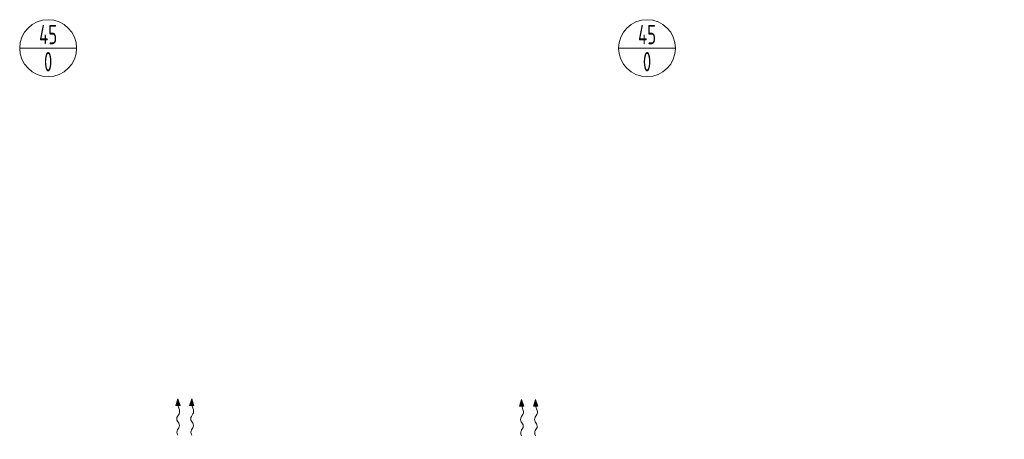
# Model space of a CAD drawing. Header units: millimetres. Extents: x 8221 to 89444, y -105166 to -5578.
# Tile 15 of 118: x 41531 to 47877, y -100374 to -97669. Entities that reach past the tile are written whole.
import ezdxf
from ezdxf.enums import TextEntityAlignment as Align

# ---------------------------------------------------------------- set-up
doc = ezdxf.new("R2010")
doc.units = ezdxf.units.MM
doc.linetypes.add('phl_thick', pattern=[0])
doc.layers.add('VZT_52 POPIS - DISTRIBUCE', color=7, linetype='Continuous', lineweight=5)
doc.layers.add('VZT_60_KOTY - DIMENZE', color=7, linetype='Continuous', lineweight=5)
doc.styles.add('EVORA_125', font='isocp.shx', dxfattribs={"width": 0.6, "height": 125})
doc.styles.add('JS', font='isocp.shx', dxfattribs={"width": 0.6, "height": 125})

msp = doc.modelspace()

# ---------------------------------------------------------------- linework, layer by layer
at = {"color": 0, "lineweight": 13}
for p, q in [((42550.1, -100113.6), (42536.7, -100156.7)), ((42564.6, -100156.4), (42550.1, -100113.6)), ((42640.1, -100113.6), (42626.7, -100156.7)), ((42654.6, -100156.4), (42640.1, -100113.6)), ((44766, -100117.6), (44752.6, -100160.8)), ((44780.5, -100160.4), (44766, -100117.6)), ((44856, -100117.6), (44842.6, -100160.8)), ((44870.5, -100160.4), (44856, -100117.6)), ((42536.7, -100156.7), (42550.7, -100156.6)), ((42564.6, -100156.4), (42550.7, -100156.6)), ((42550.7, -100156.6), (42560.4, -100185.2)), ((42626.7, -100156.7), (42640.7, -100156.6)), ((42654.6, -100156.4), (42640.7, -100156.6)), ((42640.7, -100156.6), (42650.4, -100185.2)), ((44752.6, -100160.8), (44766.5, -100160.6)), ((44780.5, -100160.4), (44766.5, -100160.6)), ((44766.5, -100160.6), (44776.3, -100189.2)), ((44842.6, -100160.8), (44856.5, -100160.6)), ((44870.5, -100160.4), (44856.5, -100160.6)), ((44856.5, -100160.6), (44866.3, -100189.2)), ((42558.1, -100210.6), (42547.7, -100227.1)), ((42548.2, -100258.1), (42556.1, -100270)), ((42648.1, -100210.6), (42637.7, -100227.1)), ((42638.2, -100258.1), (42646.1, -100270)), ((44774, -100214.7), (44763.6, -100231.2)), ((44864, -100214.7), (44853.6, -100231.2)), ((42556.5, -100301), (42548.4, -100314)), ((42646.5, -100301), (42638.4, -100314)), ((44764, -100262.2), (44772, -100274.1)), ((44772.4, -100305.1), (44764.2, -100318)), ((44854, -100262.2), (44862, -100274.1)), ((44862.4, -100305.1), (44854.2, -100318))]:
    msp.add_line(p, q, dxfattribs=at)
at = {"lineweight": 13}
for p, q in [((42548.3, -100344.1), (42550.1, -100347.2)), ((42638.3, -100344.1), (42640.1, -100347.2)), ((44764.1, -100348.2), (44766, -100351.2)), ((44854.1, -100348.2), (44856, -100351.2))]:
    msp.add_line(p, q, dxfattribs=at)
at = {"color": 0, "lineweight": 13}
for centre, start_param, end_param in [((42548.6, -100195.3), 3.908129, 5.191299), ((42638.6, -100195.3), 3.908129, 5.191299), ((44764.5, -100199.3), 3.908129, 5.191299), ((44854.5, -100199.3), 3.908129, 5.191299), ((42557.3, -100242.5), 0.766537, 2.375056), ((42647.3, -100242.5), 0.766537, 2.375056), ((44773.1, -100246.5), 0.766537, 2.375056), ((44863.1, -100246.5), 0.766537, 2.375056), ((42557.9, -100329.3), 0.766537, 2.320574), ((42547, -100285.6), 3.908129, 5.516649), ((42647.9, -100329.3), 0.766537, 2.320574), ((42637, -100285.6), 3.908129, 5.516649), ((44773.8, -100333.4), 0.766537, 2.320574), ((44762.9, -100289.7), 3.908129, 5.516649), ((44863.8, -100333.4), 0.766537, 2.320574), ((44852.9, -100289.7), 3.908129, 5.516649)]:
    msp.add_ellipse(centre, major_axis=(-0.3, 21.5), ratio=0.625, start_param=start_param, end_param=end_param, dxfattribs=at)
for points in [[(42564.6, -100156.4), (42536.7, -100156.7), (42550.1, -100113.6)], [(42654.6, -100156.4), (42626.7, -100156.7), (42640.1, -100113.6)], [(44780.5, -100160.4), (44752.6, -100160.8), (44766, -100117.6)], [(44870.5, -100160.4), (44842.6, -100160.8), (44856, -100117.6)]]:
    msp.add_solid(points, dxfattribs=at)
at = {"layer": 'VZT_52 POPIS - DISTRIBUCE'}
for p, q in [((41531.3, -97852.5), (41898.1, -97852.5)), ((45391.2, -97852.5), (45758, -97852.5))]:
    msp.add_line(p, q, dxfattribs=at)
for centre in [(41714.7, -97852.5), (45574.6, -97852.5)]:
    msp.add_circle(centre, 183.4, dxfattribs=at)

# ---------------------------------------------------------------- texts
at = {"layer": 'VZT_52 POPIS - DISTRIBUCE', "ltscale": 50, "style": 'JS', "width": 0.7}
for s, p in [('45', (41714.7, -97765)), ('45', (45574.6, -97765)), ('0', (41714.7, -97940)), ('0', (45574.6, -97940))]:
    msp.add_text(s, height=125, dxfattribs=at).set_placement(p, align=Align.MIDDLE_CENTER)
at = {"layer": 'VZT_60_KOTY - DIMENZE', "linetype": 'phl_thick', "insert": (48837.9, -100119.5), "char_height": 125, "attachment_point": 3, "style": 'EVORA_125'}
msp.add_mtext('%%C125\\POSA 2510 mm', dxfattribs=at)

doc.saveas('drawing.dxf')
